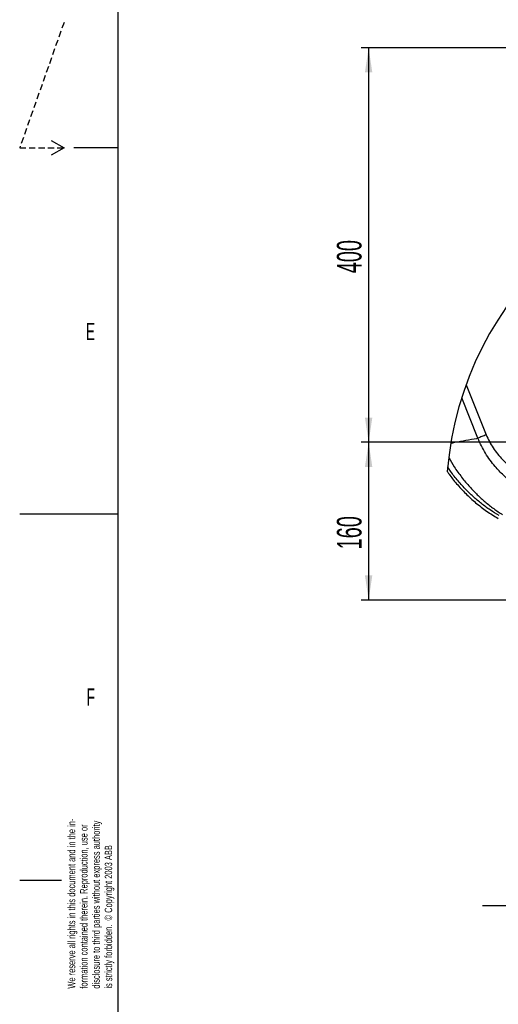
# Model space of a CAD drawing. Extents: x 0 to 4205, y 0 to 2970.
# Tile 2 of 67: x 0 to 486, y 616 to 1615. Entities that reach past the tile are written whole.
import ezdxf

# ---------------------------------------------------------------- set-up
doc = ezdxf.new("R2010")
doc.units = 0
doc.header["$LTSCALE"] = 5
doc.linetypes.add('HIDDEN', pattern=[1.905, 1.27, -0.635])
doc.layers.get('0').update_dxf_attribs({"linetype": 'CONTINUOUS'})
doc.styles.add('SLDTEXTSTYLE0', font='TXT', dxfattribs={"width": 0.605})
doc.dimstyles.new('SLDDIMSTYLE0', dxfattribs={"dimtxt": 25, "dimasz": 25, "dimexe": 0, "dimexo": 0.0625, "dimgap": 6.25, "dimtad": 1, "dimdec": 1, "dimrnd": 1e-09, "dimzin": 12, "dimtxsty": 'SLDTEXTSTYLE0', "dimsah": 1, "dimcen": 0.09, "dimazin": 3, "dimtfac": 1, "dimtofl": 0, "dimtmove": 0, "dimatfit": 3, "dimtolj": 1, "dimtzin": 12})
doc.dimstyles.new('SLDDIMSTYLE1', dxfattribs={"dimtxt": 25, "dimasz": 25, "dimexe": 0, "dimexo": 0.0625, "dimgap": 6.25, "dimtad": 1, "dimdec": 1, "dimrnd": 1e-09, "dimzin": 12, "dimtxsty": 'SLDTEXTSTYLE0', "dimsah": 1, "dimcen": 0.09, "dimazin": 3, "dimtfac": 1, "dimtmove": 0, "dimatfit": 3, "dimtolj": 1, "dimtzin": 12})

# ---------------------------------------------------------------- blocks, each defined once
blk = doc.blocks.new('SW_NOTE_0')
at = {"color": 0, "linetype": 'CONTINUOUS', "char_height": 7.5, "attachment_point": 1, "rotation": 90, "style": 'SLDTEXTSTYLE0'}
for s, insert in [('We reserve all rights in this document and in the in-', (-9.67, 0)), ('formation contained therein. Reproduction, use or', (2.83, 0)), ('disclosure to third parties without express authority', (15.33, 0)), ('is strictly forbidden.  © Copyright 2003 ABB', (27.83, 0))]:
    blk.add_mtext(s, dxfattribs=dict(at, insert=insert))
blk = doc.blocks.new('_D_1')
at = {"color": 7, "linetype": 'CONTINUOUS'}
for p, q in [((509.74, 1186.46), (346.71, 1186.46)), ((354.21, 1186.46), (354.21, 1026.46)), ((899.74, 1026.46), (346.71, 1026.46))]:
    blk.add_line(p, q, dxfattribs=at)
for points in [[(354.21, 1186.46), (350.46, 1161.46), (357.96, 1161.46)], [(354.21, 1026.46), (357.96, 1051.46), (350.46, 1051.46)]]:
    blk.add_solid(points, dxfattribs=at)
at = {"color": 7, "linetype": 'CONTINUOUS', "insert": (321.99, 1077.81), "char_height": 25, "attachment_point": 1, "rotation": 90, "style": 'SLDTEXTSTYLE0'}
blk.add_mtext('160', dxfattribs=at)
blk = doc.blocks.new('_D_3')
at = {"color": 7, "linetype": 'CONTINUOUS'}
for p, q in [((584.74, 1576.46), (584.74, 708.8)), ((519.74, 1176.46), (519.74, 708.8)), ((519.74, 716.3), (469.74, 716.3)), ((584.74, 716.3), (519.74, 716.3)), ((584.74, 716.3), (634.74, 716.3))]:
    blk.add_line(p, q, dxfattribs=at)
for points in [[(519.74, 716.3), (494.74, 720.05), (494.74, 712.55)], [(584.74, 716.3), (609.74, 712.55), (609.74, 720.05)]]:
    blk.add_solid(points, dxfattribs=at)
at = {"color": 7, "linetype": 'CONTINUOUS', "insert": (533.14, 748.53), "char_height": 25, "attachment_point": 1, "style": 'SLDTEXTSTYLE0'}
blk.add_mtext('65', dxfattribs=at)
blk = doc.blocks.new('_D_5')
at = {"color": 7, "linetype": 'CONTINUOUS'}
for p, q in [((574.74, 1586.46), (346.71, 1586.46)), ((354.21, 1586.46), (354.21, 1186.46)), ((899.74, 1186.46), (346.71, 1186.46))]:
    blk.add_line(p, q, dxfattribs=at)
for points in [[(354.21, 1586.46), (350.46, 1561.46), (357.96, 1561.46)], [(354.21, 1186.46), (357.96, 1211.46), (350.46, 1211.46)]]:
    blk.add_solid(points, dxfattribs=at)
at = {"color": 7, "linetype": 'CONTINUOUS', "insert": (321.99, 1357.81), "char_height": 25, "attachment_point": 1, "rotation": 90, "style": 'SLDTEXTSTYLE0'}
blk.add_mtext('400', dxfattribs=at)

msp = doc.modelspace()

# ---------------------------------------------------------------- linework, layer by layer
at = {"color": 7, "linetype": 'CONTINUOUS'}
for p, q in [((100, 50), (100, 2920)), ((32.01, 1492.5), (45, 1485)), ((45, 1485), (32.01, 1477.5)), ((100, 1485), (55, 1485)), ((0, 1113.75), (100, 1113.75)), ((0, 742.5), (42.5, 742.5))]:
    msp.add_line(p, q, dxfattribs=at)
at = {"color": 7, "linetype": 'HIDDEN'}
for p, q in [((45, 1612.29), (0, 1485)), ((0, 1485), (45, 1485))]:
    msp.add_line(p, q, dxfattribs=at)
at = {"color": 8, "linetype": 'CONTINUOUS'}
for p, q in [((453.05, 1244.54), (473.57, 1194)), ((465.2, 1190.6), (448.68, 1231.61))]:
    msp.add_line(p, q, dxfattribs=at)
at = {"color": 8, "linetype": 'CONTINUOUS', "flags": 128}
msp.add_lwpolyline([(473.57, 1194), (472.46, 1193.54), (471.35, 1193.1), (470.26, 1192.65), (469.19, 1192.22), (468.14, 1191.79), (467.13, 1191.38), (466.14, 1190.98), (465.2, 1190.6)], dxfattribs=at)
at = {"color": 7, "linetype": 'CONTINUOUS'}
msp.add_arc((770.76, 1129.92), 337.75, 0, 175.43038, dxfattribs=at)
at = {"color": 8, "linetype": 'CONTINUOUS'}
for points, knots in [([(437.62, 1185.55), (439, 1185.85), (444.06, 1186.96), (452.9, 1188.58), (460.72, 1189.9), (464.85, 1190.54), (465.2, 1190.6)], [0, 0, 0, 0, 0.152066, 0.553054, 0.961884, 1, 1, 1, 1]), ([(552.15, 1115.11), (549.33, 1116.28), (543.68, 1118.62), (535.37, 1122.54), (527.2, 1126.8), (518.48, 1131.85), (509.34, 1137.83), (499.86, 1145), (490.9, 1152.93), (483.46, 1160.8), (477.48, 1168.29), (472.72, 1175.26), (468.5, 1182.66), (466.3, 1187.95), (465.2, 1190.6)], [0, 0, 0, 0, 0.077481, 0.154963, 0.232972, 0.310982, 0.410501, 0.510015, 0.611888, 0.713742, 0.784288, 0.854833, 0.927421, 1, 1, 1, 1]), ([(473.57, 1194), (474.58, 1191.72), (476.59, 1187.18), (480.52, 1180.72), (485.04, 1174.57), (490.83, 1167.95), (497.92, 1161.12), (506.47, 1154.21), (515.6, 1147.91), (524.48, 1142.63), (532.88, 1138.22), (543.33, 1133.24), (551.44, 1130.12), (556.85, 1128.03)], [0, 0, 0, 0, 0.068221, 0.13646, 0.207213, 0.277991, 0.377708, 0.477464, 0.5798, 0.682156, 0.761364, 0.840577, 1, 1, 1, 1]), ([(435.49, 1170.8), (437.3, 1167.7), (441.32, 1160.87), (448.51, 1150.96), (456.38, 1141.52), (464.43, 1133.19), (472.54, 1125.85), (481.06, 1119.04), (487.12, 1115.01), (490.14, 1113)], [0, 0, 0, 0, 0.133951, 0.295888, 0.456573, 0.593026, 0.72813, 0.864835, 1, 1, 1, 1]), ([(486.65, 1112.01), (483.59, 1113.9), (477.46, 1117.67), (468.68, 1124.17), (460.21, 1131.3), (451.89, 1139.35), (443.94, 1148.34), (438.03, 1155.79), (435.14, 1160.32), (434.47, 1161.37)], [0, 0, 0, 0, 0.1486, 0.298189, 0.452015, 0.606816, 0.777356, 0.948676, 1, 1, 1, 1])]:
    msp.add_open_spline(points, degree=3, knots=knots, dxfattribs=at)
at = {"color": 7, "linetype": 'CONTINUOUS'}
msp.add_open_spline([(434.08, 1156.83), (434.65, 1155.95), (437.49, 1151.6), (443.65, 1144.01), (452.6, 1134.22), (462.83, 1124.93), (473.86, 1116.4), (481.86, 1111.53), (485.86, 1109.1)], degree=3, knots=[0, 0, 0, 0, 0.044367, 0.219292, 0.412001, 0.604602, 0.80254, 1, 1, 1, 1], dxfattribs=at)

# ---------------------------------------------------------------- block references
msp.add_blockref('SW_NOTE_0', (58.53, 632.35), dxfattribs=at)

# ---------------------------------------------------------------- texts
at = {"color": 7, "linetype": 'CONTINUOUS', "char_height": 17.5, "attachment_point": 1, "style": 'SLDTEXTSTYLE0'}
for s, insert in [('E', (67.1, 1307.5)), ('F', (67.79, 936.98))]:
    msp.add_mtext(s, dxfattribs=dict(at, insert=insert))

# ---------------------------------------------------------------- dimensions: what is measured, and where the dimension line sits
at = {"color": 7, "linetype": 'CONTINUOUS'}
for base, p1, p2, picture, middle in [((354.21, 1186.46), (584.74, 1586.46), (909.74, 1186.46), '_D_5', (354.21, 1386.46)), ((354.21, 1026.46), (519.74, 1186.46), (909.74, 1026.46), '_D_1', (354.21, 1106.46))]:
    dim = msp.add_linear_dim(base=base, p1=p1, p2=p2, angle=90, dimstyle='SLDDIMSTYLE0', dxfattribs=at)
    dim.commit()
    dim.dimension.update_dxf_attribs({"geometry": picture, "text_midpoint": middle, "dimtype": 160})
dim = msp.add_linear_dim(base=(519.74, 716.3), p1=(584.74, 1586.46), p2=(519.74, 1186.46), dimstyle='SLDDIMSTYLE1', dxfattribs=at)
dim.commit()
dim.dimension.update_dxf_attribs({"geometry": '_D_3', "text_midpoint": (552.24, 716.3), "dimtype": 160})

doc.saveas('drawing.dxf')
